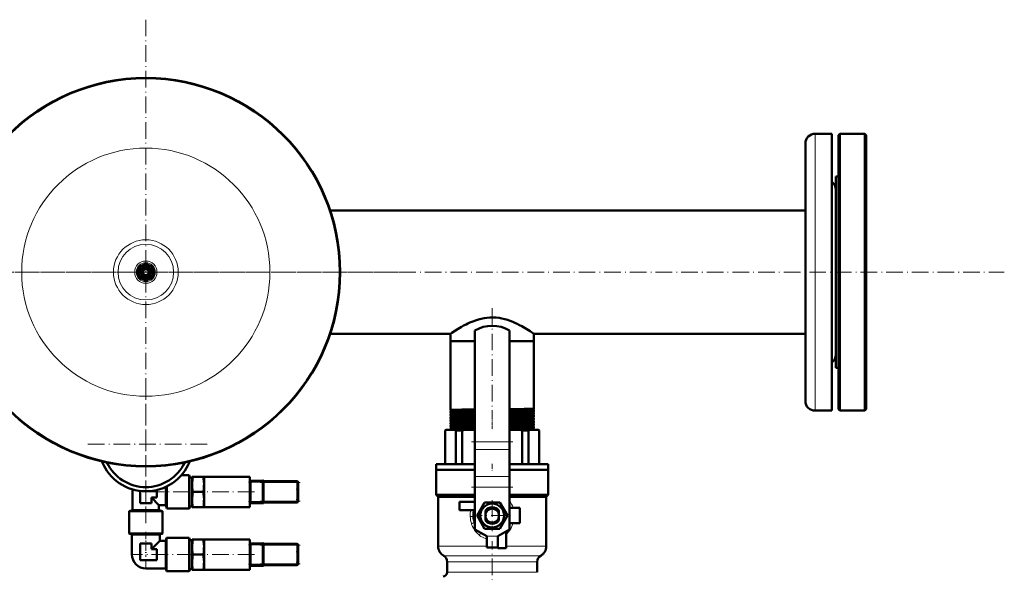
# Model space of a CAD drawing. Extents: x -1768 to 2122, y -1726 to 708.
# Tile 41 of 71: x 56 to 766, y -1026 to -627. Entities that reach past the tile are written whole.
import ezdxf

# ---------------------------------------------------------------- set-up
doc = ezdxf.new("R2010")
doc.units = 0
doc.linetypes.add('DASHDOT', pattern=[18.5, 12, -3, 0.5, -3])

msp = doc.modelspace()

# ---------------------------------------------------------------- linework, layer by layer
at = {"color": 7, "linetype": 'DASHDOT', "lineweight": 18}
for p, q in [((146.57, -626.75), (146.57, -991.45)), ((-429.03, -809.1), (766.17, -809.1)), ((328.92, -809.1), (-35.79, -809.1)), ((396.57, -835.02), (396.57, -915.3)), ((146.57, -889.15), (146.57, -977.55)), ((190.77, -933.35), (102.37, -933.35)), ((411.57, -931.54), (381.56, -931.54)), ((229.17, -961.05), (257.97, -961.05)), ((411.57, -964.41), (381.56, -964.41)), ((147.82, -967.8), (180.82, -967.8)), ((224.91, -967.8), (184.76, -967.8)), ((229.17, -974.55), (257.97, -974.55)), ((396.57, -973.67), (396.57, -996.03)), ((407.75, -984.85), (385.39, -984.85)), ((229.17, -1006.3), (257.97, -1006.3)), ((396.57, -1046.44), (396.57, -1003.41)), ((181.22, -1013.05), (143.42, -1013.05)), ((224.91, -1013.05), (184.76, -1013.05)), ((229.17, -1019.8), (257.97, -1019.8))]:
    msp.add_line(p, q, dxfattribs=at)
at = {"color": 7, "lineweight": 18}
for p, q in [((629.57, -709.1), (629.57, -896.86)), ((629.57, -896.86), (629.57, -909.1)), ((409.07, -931.54), (384.07, -931.54)), ((409.07, -937.19), (384.07, -937.19)), ((409.07, -956.63), (384.07, -956.63)), ((221.57, -960.8), (222.07, -960.8)), ((222.07, -960.8), (231.07, -960.8)), ((231.57, -960.8), (231.07, -960.8)), ((231.57, -961.05), (255.57, -961.05)), ((255.57, -960.34), (255.57, -960.05)), ((255.57, -961.05), (255.57, -960.34)), ((256.27, -961.05), (255.57, -961.05)), ((255.57, -961.05), (255.57, -974.55)), ((256.57, -961.05), (256.27, -961.05)), ((409.07, -964.41), (384.07, -964.41)), ((221.57, -974.8), (222.07, -974.8)), ((231.07, -974.8), (222.07, -974.8)), ((231.57, -974.8), (231.07, -974.8)), ((255.57, -974.55), (231.57, -974.55)), ((255.57, -974.55), (256.27, -974.55)), ((255.57, -975.26), (255.57, -974.55)), ((255.57, -975.55), (255.57, -975.26)), ((256.27, -974.55), (256.57, -974.55)), ((387.16, -998.95), (387.05, -998.86)), ((387.41, -999.15), (387.16, -998.95)), ((400.57, -999.85), (392.57, -999.85)), ((221.57, -1006.05), (222.07, -1006.05)), ((222.07, -1006.05), (231.07, -1006.05)), ((231.57, -1006.05), (231.07, -1006.05)), ((231.57, -1006.3), (255.57, -1006.3)), ((255.57, -1005.59), (255.57, -1005.3)), ((255.57, -1006.3), (255.57, -1005.59)), ((256.27, -1006.3), (255.57, -1006.3)), ((255.57, -1006.3), (255.57, -1019.8)), ((256.57, -1006.3), (256.27, -1006.3)), ((392.57, -1006.99), (357.57, -1006.99)), ((435.57, -1006.99), (406.57, -1006.99)), ((136.57, -1013.05), (142.57, -1013.05)), ((396.57, -1013.92), (361.57, -1013.92)), ((431.57, -1013.92), (396.57, -1013.92)), ((146.57, -1023.05), (146.57, -1017.05)), ((221.57, -1020.05), (222.07, -1020.05)), ((231.07, -1020.05), (222.07, -1020.05)), ((231.57, -1020.05), (231.07, -1020.05)), ((255.57, -1019.8), (231.57, -1019.8)), ((255.57, -1019.8), (256.27, -1019.8)), ((255.57, -1020.51), (255.57, -1019.8)), ((255.57, -1020.8), (255.57, -1020.51)), ((256.27, -1019.8), (256.57, -1019.8)), ((364.07, -1018.25), (396.57, -1018.25)), ((396.57, -1018.25), (429.07, -1018.25)), ((396.57, -1025.85), (364.07, -1025.85)), ((429.07, -1025.85), (396.57, -1025.85))]:
    msp.add_line(p, q, dxfattribs=at)
at = {"color": 7, "lineweight": 50}
for p, q in [((641.57, -709.1), (629.57, -709.1)), ((641.57, -709.1), (641.57, -896.86)), ((646.57, -710.1), (647.57, -709.1)), ((646.57, -908.1), (646.57, -710.1)), ((647.57, -909.1), (647.57, -709.1)), ((647.57, -709.1), (665.57, -709.1)), ((665.57, -909.1), (665.57, -709.1)), ((665.57, -709.1), (666.57, -710.1)), ((666.57, -908.1), (666.57, -710.1)), ((622.57, -716.1), (622.57, -890.72)), ((644.57, -842.18), (644.57, -740.1)), ((644.57, -740.1), (646.57, -740.1)), ((279.61, -764.65), (622.57, -764.65)), ((143.82, -804.34), (146.57, -802.75)), ((146.57, -802.75), (149.32, -804.34)), ((141.07, -805.93), (143.82, -804.34)), ((141.07, -809.1), (141.07, -805.93)), ((141.07, -812.28), (141.07, -809.1)), ((149.32, -804.34), (152.07, -805.93)), ((152.07, -805.93), (152.07, -809.1)), ((152.07, -809.1), (152.07, -812.28)), ((143.82, -813.86), (141.07, -812.28)), ((146.57, -815.45), (143.82, -813.86)), ((149.32, -813.86), (146.57, -815.45)), ((152.07, -812.28), (149.32, -813.86)), ((644.57, -878.1), (644.57, -842.18)), ((384.07, -851.2), (384.07, -931.54)), ((409.07, -851.2), (409.07, -931.54)), ((279.61, -853.55), (366.42, -853.55)), ((366.42, -853.55), (366.42, -858.85)), ((366.42, -858.85), (384.07, -858.85)), ((366.42, -858.85), (366.42, -908.61)), ((366.42, -858.85), (384.07, -858.85)), ((409.07, -858.85), (423.02, -858.85)), ((409.07, -858.85), (426.72, -858.85)), ((423.02, -858.85), (426.72, -858.85)), ((426.72, -853.55), (622.57, -853.55)), ((426.72, -853.55), (426.72, -858.85)), ((426.72, -858.85), (426.72, -907.62)), ((644.57, -878.1), (646.57, -878.1)), ((622.57, -890.72), (622.57, -902.1)), ((641.57, -896.86), (641.57, -909.1)), ((366.42, -908.61), (366.42, -908.61)), ((426.72, -907.62), (426.71, -907.62)), ((426.71, -908.72), (426.72, -908.72)), ((426.72, -909.59), (426.71, -909.59)), ((426.72, -908.72), (426.72, -909.59)), ((641.57, -909.1), (629.57, -909.1)), ((646.57, -908.1), (647.57, -909.1)), ((647.57, -909.1), (665.57, -909.1)), ((665.57, -909.1), (666.57, -908.1)), ((366.42, -909.73), (366.42, -909.74)), ((366.42, -909.74), (366.42, -910.58)), ((366.42, -910.58), (366.42, -910.58)), ((366.42, -911.76), (366.42, -911.77)), ((366.42, -911.77), (366.42, -912.55)), ((366.42, -912.55), (366.42, -912.56)), ((366.42, -913.79), (366.42, -913.79)), ((366.42, -913.79), (366.42, -914.53)), ((366.42, -914.53), (366.42, -914.53)), ((366.42, -915.81), (366.42, -915.81)), ((366.42, -915.81), (366.42, -916.51)), ((426.71, -910.75), (426.72, -910.75)), ((426.72, -911.56), (426.71, -911.57)), ((426.71, -912.77), (426.72, -912.78)), ((426.72, -913.54), (426.71, -913.54)), ((426.71, -914.8), (426.72, -914.8)), ((426.72, -915.52), (426.71, -915.52)), ((426.72, -910.75), (426.72, -911.56)), ((426.72, -912.78), (426.72, -913.54)), ((426.72, -914.8), (426.72, -915.52)), ((362.57, -923.35), (363.07, -922.85)), ((362.57, -923.35), (362.72, -923.35)), ((362.57, -947.85), (362.57, -923.35)), ((362.72, -923.35), (362.72, -947.85)), ((363.43, -922.85), (363.07, -922.85)), ((369.65, -922.85), (363.43, -922.85)), ((366.42, -917.83), (366.42, -918.49)), ((366.42, -919.85), (366.42, -920.48)), ((366.42, -921.87), (366.42, -922.46)), ((376.62, -922.85), (369.65, -922.85)), ((370.36, -947.85), (370.36, -923.35)), ((370.36, -923.35), (374.9, -923.35)), ((374.9, -923.35), (374.9, -947.85)), ((384.07, -922.85), (376.62, -922.85)), ((416.51, -922.85), (409.07, -922.85)), ((423.48, -922.85), (416.51, -922.85)), ((418.23, -947.85), (418.23, -923.35)), ((418.23, -923.35), (422.77, -923.35)), ((422.77, -923.35), (422.77, -947.85)), ((429.7, -922.85), (423.48, -922.85)), ((426.72, -916.82), (426.72, -917.5)), ((426.72, -918.84), (426.72, -919.48)), ((426.72, -920.86), (426.72, -921.47)), ((430.07, -922.85), (429.7, -922.85)), ((430.07, -922.85), (430.57, -923.35)), ((430.41, -947.85), (430.41, -923.35)), ((430.41, -923.35), (430.57, -923.35)), ((430.57, -923.35), (430.57, -947.85)), ((384.07, -937.19), (384.07, -931.54)), ((384.07, -937.19), (384.07, -956.63)), ((409.07, -937.19), (409.07, -931.54)), ((409.07, -937.19), (409.07, -956.63)), ((356.07, -947.85), (384.07, -947.85)), ((356.07, -951.85), (356.07, -947.85)), ((384.07, -951.85), (356.07, -951.85)), ((356.07, -951.85), (384.07, -951.85)), ((356.07, -951.85), (356.07, -969.85)), ((409.07, -947.85), (437.07, -947.85)), ((437.07, -951.85), (409.07, -951.85)), ((409.07, -951.85), (437.07, -951.85)), ((437.07, -947.85), (437.07, -951.85)), ((437.07, -951.85), (437.07, -969.85)), ((172.1, -955.8), (177.77, -955.8)), ((177.77, -967.8), (177.77, -955.8)), ((178.07, -956.1), (177.77, -955.8)), ((178.07, -967.8), (178.07, -956.1)), ((178.07, -957.32), (180.07, -957.32)), ((180.07, -956.8), (180.52, -956.8)), ((180.07, -956.8), (180.07, -962.3)), ((180.52, -956.8), (188.11, -956.8)), ((188.11, -956.8), (188.57, -956.8)), ((188.57, -956.8), (188.57, -962.3)), ((188.57, -956.8), (221.57, -956.8)), ((221.57, -959.71), (221.57, -956.8)), ((384.07, -956.63), (384.07, -964.41)), ((409.07, -956.63), (409.07, -964.41)), ((137.07, -981.05), (137.07, -966)), ((154.57, -966.4), (154.57, -971.8)), ((161.07, -967.8), (161.07, -964.1)), ((161.74, -967.8), (161.74, -963.78)), ((180.07, -962.3), (180.07, -973.3)), ((188.57, -962.3), (188.57, -967.8)), ((221.57, -959.63), (222.07, -959.63)), ((221.57, -960.39), (221.57, -959.71)), ((221.57, -967.8), (221.57, -960.39)), ((222.07, -960.8), (222.07, -959.63)), ((231.07, -959.8), (222.07, -959.8)), ((222.07, -960.8), (222.07, -974.8)), ((231.07, -959.57), (231.07, -960.8)), ((231.57, -959.57), (231.07, -959.57)), ((231.07, -974.8), (231.07, -960.8)), ((231.57, -960.8), (231.57, -959.57)), ((255.57, -960.05), (231.57, -960.05)), ((231.57, -960.8), (231.57, -974.8)), ((239.39, -959.95), (239.28, -959.95)), ((239.28, -960.05), (239.28, -959.95)), ((239.28, -960.05), (239.28, -959.95)), ((239.34, -959.95), (241.28, -959.95)), ((239.34, -960.05), (239.34, -959.95)), ((241.33, -959.95), (241.28, -959.95)), ((241.28, -960.05), (241.28, -959.95)), ((241.28, -960.05), (241.28, -959.95)), ((241.33, -960.05), (241.33, -959.95)), ((243.66, -959.95), (242.71, -959.95)), ((242.71, -960.05), (242.71, -959.95)), ((243.29, -959.95), (242.88, -959.95)), ((243.29, -959.95), (243.97, -959.95)), ((243.66, -959.95), (244.56, -959.95)), ((243.66, -960.05), (243.66, -959.95)), ((243.97, -959.95), (246.52, -959.95)), ((247.49, -959.95), (244.56, -959.95)), ((244.56, -960.05), (244.56, -959.95)), ((245.76, -959.95), (246.99, -959.95)), ((246.99, -959.95), (248.23, -959.95)), ((247.49, -960.05), (247.49, -959.95)), ((248.23, -960.05), (248.23, -959.95)), ((256.57, -974.55), (256.57, -961.05)), ((384.07, -964.41), (384.07, -994.85)), ((409.07, -964.41), (409.07, -994.85)), ((142.57, -975.8), (142.57, -967.12)), ((154.57, -971.8), (150.57, -971.8)), ((150.57, -971.8), (150.57, -975.8)), ((156.07, -977.3), (150.57, -971.8)), ((161.07, -977.3), (161.07, -967.8)), ((161.74, -979.8), (161.74, -967.8)), ((177.77, -979.8), (177.77, -967.8)), ((178.07, -979.5), (178.07, -967.8)), ((180.07, -973.3), (180.07, -978.8)), ((180.52, -967.8), (188.11, -967.8)), ((188.57, -967.8), (188.57, -973.3)), ((188.57, -973.3), (188.57, -978.8)), ((221.57, -975.21), (221.57, -967.8)), ((256.57, -967.79), (256.57, -967.8)), ((256.57, -967.8), (256.57, -967.81)), ((356.07, -969.85), (384.07, -969.85)), ((357.57, -971.35), (356.07, -969.85)), ((357.57, -971.35), (384.07, -971.35)), ((357.57, -971.35), (357.57, -1006.99)), ((409.07, -969.85), (437.07, -969.85)), ((409.07, -971.35), (435.57, -971.35)), ((435.57, -971.35), (437.07, -969.85)), ((435.57, -971.35), (435.57, -1006.99)), ((150.57, -975.8), (142.57, -975.8)), ((156.07, -977.3), (156.07, -981.05)), ((156.07, -977.3), (161.07, -977.3)), ((161.07, -977.3), (161.74, -979.8)), ((161.74, -979.8), (177.77, -979.8)), ((178.07, -979.5), (177.77, -979.8)), ((178.07, -978.28), (180.07, -978.28)), ((180.52, -978.8), (180.07, -978.8)), ((180.52, -978.8), (188.11, -978.8)), ((188.57, -978.8), (188.11, -978.8)), ((188.57, -978.8), (221.57, -978.8)), ((221.57, -975.89), (221.57, -975.21)), ((221.57, -978.8), (221.57, -975.89)), ((221.57, -975.97), (222.07, -975.97)), ((222.07, -975.97), (222.07, -974.8)), ((222.07, -975.8), (231.07, -975.8)), ((231.07, -974.8), (231.07, -976.03)), ((231.57, -976.03), (231.07, -976.03)), ((231.57, -976.03), (231.57, -974.8)), ((231.57, -975.55), (255.57, -975.55)), ((384.07, -974.85), (373.07, -974.85)), ((373.07, -974.85), (373.07, -980.85)), ((385.6, -984.85), (391.08, -975.35)), ((391.08, -975.35), (396.57, -975.35)), ((396.57, -975.35), (402.05, -975.35)), ((402.05, -975.35), (407.53, -984.85)), ((416.57, -979.35), (409.07, -979.35)), ((416.57, -990.35), (416.57, -979.35)), ((134.57, -981.72), (137.07, -981.05)), ((134.57, -997.75), (134.57, -981.72)), ((134.57, -981.72), (158.57, -981.72)), ((137.07, -981.05), (156.07, -981.05)), ((156.07, -981.05), (158.57, -981.72)), ((158.57, -981.72), (158.57, -997.75)), ((373.07, -980.85), (383.67, -980.85)), ((383.86, -984.85), (384.07, -984.5)), ((384.07, -985.2), (383.86, -984.85)), ((391.08, -994.35), (385.6, -984.85)), ((391.72, -981.32), (391.72, -981.88)), ((391.72, -983.64), (391.72, -981.88)), ((391.72, -983.64), (391.72, -986.07)), ((391.72, -987.51), (391.72, -986.07)), ((391.72, -987.51), (391.72, -988.38)), ((401.42, -981.34), (401.42, -981.32)), ((401.42, -981.34), (401.42, -982.46)), ((401.42, -982.71), (401.42, -982.46)), ((401.42, -982.71), (401.42, -983.64)), ((401.42, -986.07), (401.42, -983.64)), ((401.42, -986.07), (401.42, -986.99)), ((401.42, -988.38), (401.42, -986.99)), ((407.53, -984.85), (402.05, -994.35)), ((409.07, -984.5), (409.27, -984.85)), ((409.27, -984.85), (409.07, -985.2)), ((392.57, -999.85), (384.07, -994.85)), ((396.57, -994.35), (391.08, -994.35)), ((402.05, -994.35), (396.57, -994.35)), ((400.57, -999.85), (409.07, -994.85)), ((409.07, -990.35), (416.57, -990.35)), ((134.87, -998.05), (134.57, -997.75)), ((134.57, -997.75), (158.57, -997.75)), ((134.87, -998.05), (158.27, -998.05)), ((136.57, -998.53), (135.91, -998.05)), ((146.57, -998.53), (136.57, -998.53)), ((136.57, -998.53), (136.57, -1013.05)), ((156.57, -998.53), (146.57, -998.53)), ((156.57, -998.53), (157.22, -998.05)), ((156.57, -998.53), (156.57, -1003.05)), ((158.57, -997.75), (158.27, -998.05)), ((161.02, -1003.05), (161.56, -1001.05)), ((161.56, -1013.05), (161.56, -1001.05)), ((177.77, -1001.05), (161.56, -1001.05)), ((177.77, -1013.05), (177.77, -1001.05)), ((178.07, -1001.35), (177.77, -1001.05)), ((178.07, -1013.05), (178.07, -1001.35)), ((392.57, -1007.85), (392.57, -999.85)), ((400.57, -1007.85), (400.57, -999.85)), ((400.57, -999.85), (400.57, -1008.35)), ((406.57, -1008.35), (406.57, -996.32)), ((142.57, -1017.05), (142.57, -1005.05)), ((142.57, -1005.05), (146.57, -1005.05)), ((146.57, -1005.05), (150.57, -1005.05)), ((156.57, -1003.05), (150.57, -1009.05)), ((150.57, -1005.05), (150.57, -1009.05)), ((150.57, -1009.05), (154.57, -1009.05)), ((154.57, -1009.05), (154.57, -1013.05)), ((161.02, -1003.05), (156.57, -1003.05)), ((161.02, -1013.05), (161.02, -1003.05)), ((178.07, -1002.57), (180.07, -1002.57)), ((180.07, -1002.05), (180.52, -1002.05)), ((180.07, -1002.05), (180.07, -1007.55)), ((180.07, -1007.55), (180.07, -1018.55)), ((180.52, -1002.05), (188.11, -1002.05)), ((188.11, -1002.05), (188.57, -1002.05)), ((188.57, -1002.05), (188.57, -1007.55)), ((188.57, -1002.05), (221.57, -1002.05)), ((188.57, -1007.55), (188.57, -1013.05)), ((221.57, -1004.96), (221.57, -1002.05)), ((221.57, -1004.88), (222.07, -1004.88)), ((221.57, -1005.64), (221.57, -1004.96)), ((221.57, -1013.05), (221.57, -1005.64)), ((222.07, -1006.05), (222.07, -1004.88)), ((231.07, -1005.05), (222.07, -1005.05)), ((222.07, -1006.05), (222.07, -1020.05)), ((231.07, -1004.82), (231.07, -1006.05)), ((231.57, -1004.82), (231.07, -1004.82)), ((231.07, -1020.05), (231.07, -1006.05)), ((231.57, -1006.05), (231.57, -1004.82)), ((255.57, -1005.3), (231.57, -1005.3)), ((231.57, -1006.05), (231.57, -1020.05)), ((239.39, -1005.2), (239.28, -1005.2)), ((239.28, -1005.3), (239.28, -1005.2)), ((239.28, -1005.3), (239.28, -1005.2)), ((239.34, -1005.2), (241.28, -1005.2)), ((239.34, -1005.3), (239.34, -1005.2)), ((241.33, -1005.2), (241.28, -1005.2)), ((241.28, -1005.3), (241.28, -1005.2)), ((241.28, -1005.3), (241.28, -1005.2)), ((241.33, -1005.3), (241.33, -1005.2)), ((243.66, -1005.2), (242.71, -1005.2)), ((242.71, -1005.3), (242.71, -1005.2)), ((243.29, -1005.2), (242.88, -1005.2)), ((243.29, -1005.2), (243.97, -1005.2)), ((243.66, -1005.2), (244.56, -1005.2)), ((243.66, -1005.3), (243.66, -1005.2)), ((243.97, -1005.2), (246.52, -1005.2)), ((247.49, -1005.2), (244.56, -1005.2)), ((244.56, -1005.3), (244.56, -1005.2)), ((245.76, -1005.2), (246.99, -1005.2)), ((246.99, -1005.2), (248.23, -1005.2)), ((247.49, -1005.3), (247.49, -1005.2)), ((248.23, -1005.3), (248.23, -1005.2)), ((256.57, -1019.8), (256.57, -1006.3)), ((400.57, -1007.85), (392.57, -1007.85)), ((400.57, -1008.35), (406.57, -1008.35)), ((154.57, -1013.05), (154.57, -1017.05)), ((161.02, -1023.05), (161.02, -1013.05)), ((161.56, -1025.05), (161.56, -1013.05)), ((177.77, -1025.05), (177.77, -1013.05)), ((178.07, -1024.75), (178.07, -1013.05)), ((180.52, -1013.05), (188.11, -1013.05)), ((188.57, -1013.05), (188.57, -1018.55)), ((221.57, -1020.46), (221.57, -1013.05)), ((256.57, -1013.04), (256.57, -1013.05)), ((256.57, -1013.05), (256.57, -1013.06)), ((154.57, -1017.05), (142.57, -1017.05)), ((161.02, -1023.05), (146.57, -1023.05)), ((161.02, -1023.05), (161.56, -1025.05)), ((180.07, -1018.55), (180.07, -1024.05)), ((188.57, -1018.55), (188.57, -1024.05)), ((221.57, -1021.14), (221.57, -1020.46)), ((221.57, -1024.05), (221.57, -1021.14)), ((221.57, -1021.22), (222.07, -1021.22)), ((222.07, -1021.22), (222.07, -1020.05)), ((222.07, -1021.05), (231.07, -1021.05)), ((231.07, -1020.05), (231.07, -1021.28)), ((231.57, -1021.28), (231.07, -1021.28)), ((231.57, -1021.28), (231.57, -1020.05)), ((231.57, -1020.8), (255.57, -1020.8)), ((364.07, -1018.25), (364.07, -1025.85)), ((429.07, -1018.25), (429.07, -1025.85)), ((177.77, -1025.05), (161.56, -1025.05)), ((178.07, -1024.75), (177.77, -1025.05)), ((178.07, -1023.53), (180.07, -1023.53)), ((180.52, -1024.05), (180.07, -1024.05)), ((180.52, -1024.05), (188.11, -1024.05)), ((188.57, -1024.05), (188.11, -1024.05)), ((188.57, -1024.05), (221.57, -1024.05))]:
    msp.add_line(p, q, dxfattribs=at)
at = {"color": 7, "linetype": 'DASHDOT', "lineweight": 18, "ltscale": 0.050922}
msp.add_line((396.57, -908.71), (396.57, -910.75), dxfattribs=at)
at = {"color": 7, "linetype": 'DASHDOT', "lineweight": 18, "ltscale": 0.049281}
msp.add_line((396.57, -910.75), (396.57, -912.72), dxfattribs=at)
at = {"color": 7, "linetype": 'DASHDOT', "lineweight": 18, "ltscale": 0.047827}
msp.add_line((396.57, -912.78), (396.57, -914.69), dxfattribs=at)
at = {"color": 7, "linetype": 'DASHDOT', "lineweight": 18, "ltscale": 0.046545}
msp.add_line((396.57, -914.81), (396.57, -916.67), dxfattribs=at)
at = {"color": 7, "linetype": 'DASHDOT', "lineweight": 18, "ltscale": 0.045422}
msp.add_line((396.57, -916.83), (396.57, -918.65), dxfattribs=at)
at = {"color": 7, "linetype": 'DASHDOT', "lineweight": 18, "ltscale": 0.044443}
msp.add_line((396.57, -918.85), (396.57, -920.63), dxfattribs=at)
at = {"color": 7, "linetype": 'DASHDOT', "lineweight": 18, "ltscale": 0.043602}
msp.add_line((396.57, -920.87), (396.57, -922.62), dxfattribs=at)
at = {"color": 7, "linetype": 'DASHDOT', "lineweight": 18, "ltscale": 0.120013}
msp.add_line((396.57, -947.45), (396.57, -952.25), dxfattribs=at)
at = {"color": 7, "linetype": 'DASHDOT', "lineweight": 18, "ltscale": 0.3}
for p, q in [((220.57, -960.8), (232.57, -960.8)), ((220.57, -974.8), (232.57, -974.8)), ((220.57, -1006.05), (232.57, -1006.05)), ((220.57, -1020.05), (232.57, -1020.05))]:
    msp.add_line(p, q, dxfattribs=at)
at = {"color": 7, "linetype": 'DASHDOT', "lineweight": 18, "ltscale": 0.003}
for p, q in [((240.31, -960.06), (240.31, -959.94)), ((240.31, -960.06), (240.31, -959.94)), ((245.99, -960.06), (245.99, -959.94))]:
    msp.add_line(p, q, dxfattribs=at)
at = {"color": 7, "linetype": 'DASHDOT', "lineweight": 18, "ltscale": 0.405014}
for p, q in [((255.57, -959.7), (255.57, -975.9)), ((255.57, -1004.95), (255.57, -1021.15))]:
    msp.add_line(p, q, dxfattribs=at)
at = {"color": 7, "linetype": 'DASHDOT', "lineweight": 18, "ltscale": 0.45}
msp.add_line((146.57, -996.55), (146.57, -1014.55), dxfattribs=at)
at = {"color": 7, "linetype": 'DASHDOT', "lineweight": 18, "ltscale": 0.240015}
msp.add_line((401.37, -999.85), (391.76, -999.85), dxfattribs=at)
at = {"color": 7, "linetype": 'DASHDOT', "lineweight": 18, "ltscale": 0.003001}
for p, q in [((240.31, -1005.31), (240.31, -1005.19)), ((240.31, -1005.31), (240.31, -1005.19)), ((245.99, -1005.31), (245.99, -1005.19))]:
    msp.add_line(p, q, dxfattribs=at)
at = {"color": 7, "lineweight": 50}
for points in [[(366.42, -853.55), (367.4, -852.89), (370.06, -851.16), (372.04, -849.95), (374.3, -848.63), (375.95, -847.72), (377.7, -846.82), (379.08, -846.15), (380.51, -845.49), (382.5, -844.66), (384.56, -843.9), (386.7, -843.22), (388.66, -842.71), (390.67, -842.29), (392.72, -841.99), (394.91, -841.8), (397.13, -841.77), (399.33, -841.88), (401.48, -842.13), (403.6, -842.51), (405.66, -843.01), (407.67, -843.6), (409.54, -844.25), (411.35, -844.95), (412.98, -845.65), (414.54, -846.38), (416.27, -847.25), (417.91, -848.12), (420.24, -849.44), (421.66, -850.29), (424.08, -851.81), (426.72, -853.55)], [(384.07, -908.25), (374.59, -908.37), (368.15, -908.5), (366.81, -908.55), (366.46, -908.59), (366.43, -908.6), (366.42, -908.6), (366.42, -908.6), (366.42, -908.6), (366.42, -908.61)], [(384.07, -909.37), (374.72, -909.49), (368.88, -909.61), (366.73, -909.69), (366.46, -909.72), (366.43, -909.73), (366.42, -909.73)], [(423.02, -907.78), (419.64, -907.84), (409.07, -907.98)], [(423.02, -908.88), (420.09, -908.94), (409.07, -909.09)], [(426.71, -907.62), (426.71, -907.63), (426.7, -907.63), (426.62, -907.65), (426.01, -907.69), (423.02, -907.78)], [(426.72, -908.72), (426.71, -908.72), (426.71, -908.73), (426.71, -908.73), (426.64, -908.74), (426.03, -908.79), (423.02, -908.88)], [(426.71, -909.59), (426.71, -909.6), (426.68, -909.61), (426.51, -909.63), (425.19, -909.69), (423.02, -909.75)], [(384.07, -910.22), (378.1, -910.29), (370.06, -910.42), (367.56, -910.49), (366.54, -910.55), (366.43, -910.57), (366.42, -910.57), (366.42, -910.57), (366.42, -910.58), (366.42, -910.58)], [(384.07, -911.4), (378.18, -911.47), (369.83, -911.61), (367.35, -911.69), (366.55, -911.74), (366.44, -911.75), (366.42, -911.76), (366.42, -911.76)], [(384.07, -912.19), (371.72, -912.36), (369.3, -912.41), (367.33, -912.47), (366.75, -912.5), (366.45, -912.54), (366.43, -912.54), (366.42, -912.55), (366.42, -912.55), (366.42, -912.55), (366.42, -912.55)], [(384.07, -913.42), (375.63, -913.53), (370.2, -913.63), (367.11, -913.72), (366.48, -913.77), (366.43, -913.78), (366.42, -913.79)], [(384.07, -914.17), (378.14, -914.24), (370.73, -914.36), (367.57, -914.44), (366.55, -914.5), (366.43, -914.52), (366.42, -914.52), (366.42, -914.53), (366.42, -914.53), (366.42, -914.53)], [(384.07, -915.45), (378.21, -915.52), (370.27, -915.65), (367.72, -915.72), (366.93, -915.75), (366.5, -915.79), (366.44, -915.8), (366.42, -915.81)], [(384.07, -916.15), (373.61, -916.29), (369.71, -916.36), (367.1, -916.44), (366.49, -916.49), (366.42, -916.5), (366.42, -916.51), (366.42, -916.51), (366.42, -916.51)], [(423.02, -909.75), (419.64, -909.81), (409.07, -909.95)], [(423.02, -910.91), (419.64, -910.98), (409.07, -911.12)], [(423.02, -911.72), (417.24, -911.82), (409.07, -911.92)], [(423.02, -912.94), (417.25, -913.04), (409.07, -913.15)], [(423.02, -913.7), (420.09, -913.75), (409.07, -913.9)], [(423.02, -914.96), (419.64, -915.03), (409.07, -915.17)], [(423.02, -915.68), (417.17, -915.78), (409.07, -915.88)], [(426.72, -910.75), (426.71, -910.75), (426.71, -910.76), (426.71, -910.76), (426.7, -910.76), (426.54, -910.79), (425.2, -910.85), (423.02, -910.91)], [(426.71, -911.57), (426.7, -911.57), (426.64, -911.59), (426.23, -911.62), (425.48, -911.65), (423.02, -911.72)], [(426.72, -912.78), (426.71, -912.78), (426.71, -912.78), (426.71, -912.78), (426.7, -912.79), (426.67, -912.8), (426.28, -912.83), (425.53, -912.87), (423.02, -912.94)], [(426.71, -913.54), (426.7, -913.55), (426.64, -913.56), (426.23, -913.6), (425.47, -913.63), (423.02, -913.7)], [(426.72, -914.8), (426.71, -914.8), (426.71, -914.81), (426.71, -914.81), (426.7, -914.81), (426.67, -914.82), (426.28, -914.86), (425.53, -914.89), (423.02, -914.96)], [(426.71, -915.52), (426.69, -915.53), (426.63, -915.54), (426.22, -915.58), (425.46, -915.61), (423.02, -915.68)], [(384.07, -917.47), (373.27, -917.61), (369.35, -917.69), (366.82, -917.78), (366.49, -917.81), (366.43, -917.82), (366.42, -917.83)], [(384.07, -918.13), (378.09, -918.2), (370.15, -918.33), (367.01, -918.43), (366.49, -918.47), (366.42, -918.48), (366.42, -918.49), (366.42, -918.49), (366.42, -918.49)], [(384.07, -919.48), (374.72, -919.61), (368.2, -919.74), (366.85, -919.8), (366.49, -919.83), (366.44, -919.84), (366.42, -919.84)], [(384.07, -920.12), (374.3, -920.24), (369.06, -920.34), (367.4, -920.4), (366.53, -920.45), (366.43, -920.47), (366.42, -920.47), (366.42, -920.47), (366.42, -920.48), (366.42, -920.48)], [(384.07, -922.1), (378.12, -922.17), (370.06, -922.31), (367.56, -922.38), (366.54, -922.43), (366.43, -922.45), (366.42, -922.46), (366.42, -922.46), (366.42, -922.46), (366.42, -922.46)], [(384.07, -921.5), (375.69, -921.61), (370.26, -921.7), (367.13, -921.8), (366.49, -921.84), (366.43, -921.86)], [(423.02, -916.98), (417.17, -917.09), (409.07, -917.19)], [(423.02, -917.66), (420.08, -917.71), (409.07, -917.86)], [(423.02, -919), (420.09, -919.06), (409.07, -919.21)], [(423.02, -919.64), (415.72, -919.76), (409.07, -919.84)], [(423.02, -921.02), (415.73, -921.14), (409.07, -921.23)], [(423.02, -921.63), (420.08, -921.68), (409.07, -921.83)], [(426.72, -916.82), (426.71, -916.83), (426.71, -916.83), (426.71, -916.83), (426.7, -916.83), (426.67, -916.84), (426.28, -916.88), (425.53, -916.91), (423.02, -916.98)], [(426.71, -917.51), (426.7, -917.51), (426.65, -917.52), (426.33, -917.55), (424.31, -917.63), (423.02, -917.66)], [(426.72, -918.84), (426.71, -918.84), (426.71, -918.85), (426.71, -918.85), (426.7, -918.85), (426.67, -918.86), (426.31, -918.9), (424.71, -918.96), (423.02, -919)], [(426.71, -919.49), (426.66, -919.5), (426.43, -919.53), (424.82, -919.6), (423.02, -919.64)], [(426.72, -920.86), (426.71, -920.86), (426.71, -920.86), (426.71, -920.87), (426.69, -920.87), (426.52, -920.9), (425.03, -920.97), (423.02, -921.02)], [(426.7, -921.48), (426.62, -921.5), (426.18, -921.53), (425.43, -921.56), (423.02, -921.63)], [(180.52, -956.8), (180.22, -959.2), (180.08, -961.3), (180.07, -962.3)], [(188.57, -962.3), (188.5, -960.27), (188.29, -958.06), (188.11, -956.8)], [(180.07, -962.3), (180.13, -964.33), (180.34, -966.54), (180.52, -967.8)], [(188.11, -967.8), (188.41, -965.4), (188.55, -963.3), (188.57, -962.3)], [(180.52, -967.8), (180.22, -970.2), (180.08, -972.3), (180.07, -973.3)], [(180.07, -973.3), (180.13, -975.33), (180.34, -977.54), (180.52, -978.8)], [(188.57, -973.3), (188.5, -971.27), (188.29, -969.06), (188.11, -967.8)], [(188.11, -978.8), (188.41, -976.4), (188.55, -974.3), (188.57, -973.3)], [(391.72, -981.88), (392.2, -981.18), (392.78, -980.55), (393.45, -980.02), (394.2, -979.59), (395, -979.27), (395.84, -979.08), (396.42, -979.02)], [(396.42, -979.02), (397.27, -979.03), (398.11, -979.18), (398.93, -979.45), (399.7, -979.83), (400.41, -980.31), (401.04, -980.9), (401.42, -981.34)], [(180.52, -1002.05), (180.22, -1004.45), (180.08, -1006.55), (180.07, -1007.55)], [(180.07, -1007.55), (180.13, -1009.58), (180.34, -1011.79), (180.52, -1013.05)], [(188.57, -1007.55), (188.5, -1005.52), (188.29, -1003.31), (188.11, -1002.05)], [(188.11, -1013.05), (188.41, -1010.65), (188.55, -1008.55), (188.57, -1007.55)], [(180.52, -1013.05), (180.22, -1015.45), (180.08, -1017.55), (180.07, -1018.55)], [(188.57, -1018.55), (188.5, -1016.52), (188.29, -1014.31), (188.11, -1013.05)], [(180.07, -1018.55), (180.13, -1020.58), (180.34, -1022.79), (180.52, -1024.05)], [(188.11, -1024.05), (188.41, -1021.65), (188.55, -1019.55), (188.57, -1018.55)]]:
    msp.add_lwpolyline(points, dxfattribs=at)
at = {"color": 7, "lineweight": 18}
for points in [[(380.71, -985.53), (382.68, -985.42), (383.03, -985.39), (383.07, -985.38), (383.07, -985.38), (383.07, -985.38), (383.08, -985.38)], [(387.05, -998.86), (385.89, -997.8), (384.84, -996.64), (383.9, -995.39), (383.07, -994.05), (382.36, -992.65), (381.97, -991.74), (381.64, -990.81)]]:
    msp.add_lwpolyline(points, dxfattribs=at)
at = {"color": 7, "lineweight": 50}
for centre, radius in [((146.57, -809.1), 140), ((146.57, -809.1), 5.5), ((146.57, -809.1), 4), ((146.57, -809.1), 3), ((146.57, -809.1), 2.75), ((146.57, -809.1), 2.15), ((396.57, -984.85), 8.6)]:
    msp.add_circle(centre, radius, dxfattribs=at)
at = {"color": 7, "lineweight": 18}
for radius in [89.6, 23.37, 20.08, 8.02, 6.85]:
    msp.add_circle((146.57, -809.1), radius, dxfattribs=at)
at = {"color": 7, "lineweight": 50}
for centre, radius, start, end in [((146.57, -809.1), 140.27, 90, 270), ((146.57, -809.1), 140.27, 270, 90), ((629.57, -716.1), 7, 90, 180.00001), ((637.57, -749.6), 7, 0, 55.1501), ((396.57, -872.85), 25, 60, 120), ((637.57, -868.6), 7, 304.8499, 360), ((629.57, -902.1), 7, 179.99999, 270), ((365.93, -909.17), 0.745, 358.89602, 48.94967), ((365.93, -909.17), 0.745, 311.06005, 358.95019), ((427.18, -910.17), 0.745, 129.32032, 181.43334), ((427.22, -908.17), 0.745, 132.82751, 181.43408), ((427.22, -908.17), 0.745, 181.3879, 227.15727), ((365.96, -911.17), 0.745, 358.88968, 52.37104), ((365.96, -911.17), 0.745, 307.63988, 358.96516), ((366, -913.17), 0.745, 358.88197, 55.62949), ((366, -913.17), 0.744, 304.38085, 358.97448), ((366.03, -915.17), 0.744, 358.8593, 58.75033), ((366.03, -915.17), 0.744, 301.26227, 358.97918), ((366.42, -916.51), 0.00889, 195.95935, 253.09727), ((366.07, -917.17), 0.744, 358.85187, 61.75067), ((427.08, -916.17), 0.744, 119.72013, 181.48339), ((427.08, -916.17), 0.744, 181.33957, 240.25901), ((427.11, -914.17), 0.744, 122.79527, 181.46092), ((427.11, -914.17), 0.744, 181.35457, 237.19502), ((427.15, -912.17), 0.745, 125.98452, 181.45799), ((427.15, -912.17), 0.745, 181.37504, 234.00155), ((427.18, -910.17), 0.745, 181.3709, 230.67296), ((368.64, -931.04), 9.71, 122.47722, 127.61976), ((366.43, -920.47), 0.0136, 204.10033, 261.0117), ((366.43, -921.87), 0.0138, 98.97136, 156.19563), ((366.43, -922.45), 0.0178, 209.21903, 264.49324), ((366.07, -917.17), 0.743, 298.25691, 359.00827), ((366.42, -917.84), 0.00917, 106.9903, 164.24851), ((366.43, -918.49), 0.0108, 199.68217, 257.14109), ((366.1, -919.17), 0.743, 358.82576, 64.64754), ((366.1, -919.17), 0.743, 295.37418, 359.02264), ((366.43, -919.85), 0.0111, 102.73947, 160.49521), ((366.14, -921.17), 0.742, 358.80175, 67.41005), ((366.14, -921.17), 0.742, 292.58359, 359.06442), ((366.18, -923.16), 0.735, 25.19479, 70.23927), ((364.44, -931.04), 9.71, 52.38024, 57.52277), ((385.54, -956.76), 35.06, 104.7323, 107.6624), ((407.59, -956.76), 35.06, 72.3376, 75.2677), ((428.69, -931.04), 9.71, 122.47722, 127.61976), ((426.97, -922.17), 0.742, 111.24367, 181.5522), ((426.97, -922.17), 0.742, 181.29736, 246.16572), ((427.01, -920.17), 0.743, 113.96522, 181.52158), ((427.01, -920.17), 0.742, 181.29015, 246.02946), ((427.04, -918.17), 0.743, 116.77718, 181.4981), ((427.04, -918.17), 0.743, 181.31992, 243.21077), ((426.7, -921.46), 0.0155, 277.17781, 333.43322), ((426.71, -916.83), 0.00855, 14.34069, 71.29737), ((426.71, -917.5), 0.00972, 284.8815, 342.36257), ((426.71, -918.85), 0.0101, 17.62229, 75.14392), ((426.7, -919.48), 0.0122, 280.60042, 337.95807), ((426.7, -920.86), 0.0125, 21.87289, 79.35225), ((424.49, -931.04), 9.71, 52.38024, 57.52277), ((146.57, -933.35), 34, 201.39096, 338.60926), ((146.57, -933.35), 31, 205.17214, 334.82808), ((255.57, -961.05), 1, 0, 90), ((255.57, -974.55), 1, 270, 360), ((396.57, -984.85), 6, 36.06659, 143.93341), ((396.57, -984.85), 5, 14.06987, 165.93013), ((396.57, -984.85), 13.5, 162.76472, 202.1915), ((396.5, -984.84), 13.43, 164.44603, 180.0364), ((396.53, -984.86), 13.46, 182.19919, 199.91494), ((396.47, -984.72), 5.51, 210.35525, 252.88203), ((396.57, -984.85), 5, 194.06987, 345.93013), ((396.57, -984.85), 5.3, 295.21669, 336.21913), ((396.57, -984.85), 5.3, 23.78087, 36.49486), ((396.75, -985.45), 5.54, 32.62492, 42.61643), ((396.57, -984.85), 6, 216.06659, 323.93341), ((396.41, -984.83), 5.39, 253.17352, 296.61296), ((255.57, -1006.3), 1, 0, 90), ((365.57, -1006.99), 8, 180.00001, 240), ((427.57, -1006.99), 8, 300, 360), ((146.57, -1013.05), 10, 179.99999, 270), ((359.07, -1018.25), 5, 0, 60), ((434.07, -1018.25), 5, 120, 180.00001), ((255.57, -1019.8), 1, 270, 0), ((361.07, -1025.85), 3, 270, 360)]:
    msp.add_arc(centre, radius, start, end, dxfattribs=at)
at = {"color": 7, "lineweight": 18}
for centre, radius, start, end in [((398.23, -984.13), 17.38, 144.60266, 147.7334), ((400.05, -984.84), 19.35, 168.11273, 182.05379), ((399.82, -984.89), 19.12, 181.91851, 196.66644), ((399.06, -985.08), 18.34, 196.78799, 198.19847), ((394.17, -985.12), 18.23, 325.45684, 341.89812), ((418.79, -973.39), 18.86, 244.0614, 247.24332), ((394.15, -985.1), 18.25, 341.86533, 343.27388), ((374.38, -990.32), 15.74, 325.90633, 333.21529), ((396.9, -986.88), 15.51, 232.27203, 250.60684), ((396.83, -987.09), 15.29, 250.60042, 253.80819), ((395.27, -985.89), 16.88, 311.98492, 325.49531)]:
    msp.add_arc(centre, radius, start, end, dxfattribs=at)
for centre, major_axis, ratio, start_param, end_param in [((396.8, -984.9), (-0.06, -17.44), 0.896654, 1.897749, 2.244326), ((379.7, -980.17), (3.85, -1.07), 0.113262, 0, 0.554448), ((380.11, -990.81), (3.76, 1.36), 0.139555, 5.080514, 6.283185)]:
    msp.add_ellipse(centre, major_axis=major_axis, ratio=ratio, start_param=start_param, end_param=end_param, dxfattribs=at)

doc.saveas('drawing.dxf')
